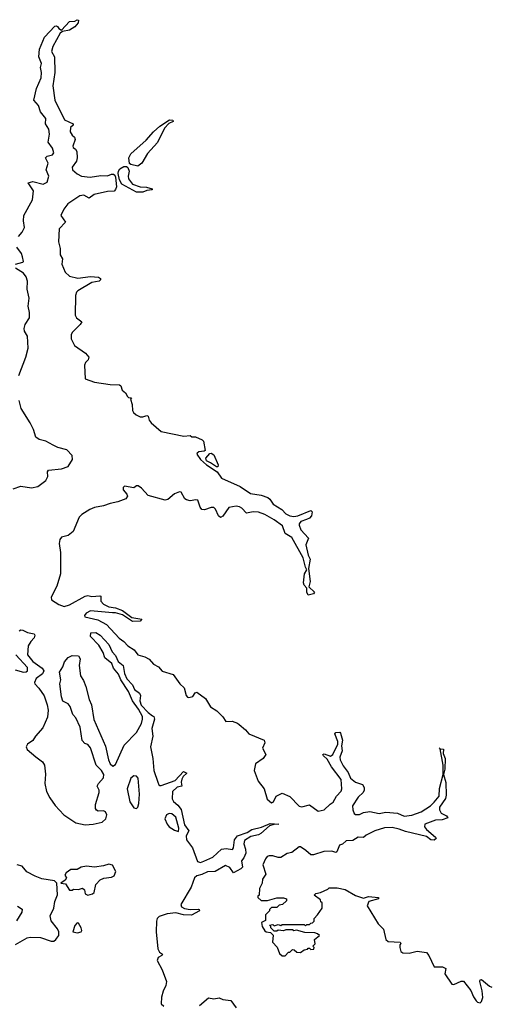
# Model space of a CAD drawing. Extents: x 2219101 to 2444320, y 201258 to 358766.
# Tile 48 of 256: x 2268276 to 2271870, y 263182 to 270689. Entities that reach past the tile are written whole.
import ezdxf

# ---------------------------------------------------------------- set-up
doc = ezdxf.new("R2010")
doc.units = 0

msp = doc.modelspace()

# ---------------------------------------------------------------- linework, layer by layer
at = {"layer": '0CON10XD'}
for points in [[(2268438.8, 270245), (2268441.8, 270285), (2268434.7, 270325), (2268441.5, 270355), (2268421.5, 270405), (2268425.7, 270465), (2268466.2, 270555), (2268545, 270638.8), (2268555, 270642.5), (2268565, 270637.5), (2268575, 270622.5), (2268595, 270610), (2268655.9, 270674.1), (2268695, 270678), (2268715, 270688.8), (2268725, 270686.2), (2268722.5, 270665), (2268695, 270633.6), (2268655, 270609.5), (2268602.5, 270597.5), (2268583.8, 270586.2), (2268528.8, 270485), (2268519.1, 270445), (2268541.2, 270405), (2268544.7, 270285), (2268529.3, 270185), (2268543.8, 270075), (2268616.3, 269926.3), (2268683.3, 269895), (2268683.3, 269885), (2268662.9, 269867.1), (2268660, 269835), (2268675, 269808.8), (2268692.7, 269792.7), (2268699.2, 269775), (2268680, 269725), (2268682.5, 269715), (2268701.3, 269701.3), (2268710.8, 269685), (2268713.5, 269635), (2268709.4, 269610.6), (2268676.7, 269565), (2268677.5, 269545), (2268713.8, 269513.8), (2268746.1, 269496.1), (2268813.1, 269486.9), (2268895, 269499.6), (2268945, 269498.2), (2268975, 269511.2), (2268990.5, 269510.5), (2269002.1, 269502.1), (2269007, 269487), (2269014.5, 269415), (2269006.8, 269393.2), (2268995, 269380.6), (2268945, 269379.1), (2268844.6, 269355.4), (2268805, 269328.8), (2268765, 269350.6), (2268733.3, 269345), (2268643.3, 269285), (2268612, 269245), (2268590, 269195), (2268626.2, 269145), (2268578, 269095), (2268570.8, 268995), (2268585.6, 268945), (2268585.5, 268895.5), (2268603.3, 268865), (2268597.8, 268825), (2268622.9, 268765), (2268655, 268734.5), (2268718.3, 268718.3), (2268815, 268731.1), (2268876.2, 268726.2), (2268892, 268715), (2268892, 268705), (2268881.2, 268695), (2268824.7, 268685.3), (2268719.3, 268620.7), (2268709.3, 268610.7), (2268700, 268585), (2268699.2, 268435), (2268710, 268415), (2268750, 268385), (2268737.5, 268365), (2268676.4, 268305), (2268667.9, 268285), (2268667.1, 268255), (2268692.5, 268205), (2268776.7, 268145), (2268803.3, 268115), (2268797.5, 268095), (2268777.5, 268075), (2268770, 268055), (2268775, 267950), (2268845, 267924), (2268966.4, 267906.4), (2269036, 267906), (2269046.1, 267896.1), (2269056.7, 267865), (2269083, 267843), (2269097.5, 267815), (2269105, 267807.5), (2269127.5, 267805), (2269120, 267795), (2269134.2, 267754.2), (2269135, 267710), (2269142.6, 267692.6), (2269163.8, 267675), (2269195, 267662), (2269215, 267660), (2269245, 267670), (2269256.1, 267666.1), (2269263.3, 267635), (2269278.8, 267615), (2269355, 267550), (2269526.2, 267513.8), (2269575, 267517.5), (2269588.3, 267508.3), (2269615, 267507.5), (2269666.4, 267486.4), (2269676.7, 267475), (2269690, 267405), (2269681.7, 267398.3), (2269640, 267395), (2269627.5, 267385), (2269626.7, 267375), (2269655, 267336.7), (2269700, 267295), (2269780.3, 267240.3), (2269815, 267194.2), (2269955, 267130.8), (2270035, 267076.7), (2270115, 267063.6), (2270166.6, 267046.6), (2270183.1, 267033.1), (2270207.8, 266995), (2270273.5, 266953.5), (2270305, 266921.2), (2270335, 266906.1), (2270365, 266901.5), (2270395, 266906.9), (2270495.8, 266945.8), (2270505.6, 266935.6), (2270500, 266905), (2270485, 266888.5), (2270462.2, 266877.8), (2270418.5, 266861.5), (2270406.4, 266845), (2270406.2, 266835), (2270419.3, 266799.3), (2270475.7, 266735), (2270455.5, 266685), (2270473.5, 266605), (2270489.2, 266575), (2270475.6, 266505), (2270489.1, 266405), (2270480, 266365), (2270523.3, 266325), (2270515, 266312), (2270475, 266301.2), (2270463.3, 266325), (2270463.8, 266355), (2270445, 266376.2), (2270439.6, 266395), (2270446.6, 266463.4), (2270464.2, 266495), (2270453.5, 266515), (2270435.5, 266585.5), (2270350.5, 266740.5), (2270300, 266770), (2270279.8, 266829.8), (2270216.2, 266876.2), (2270145, 266916.2), (2270095, 266934.6), (2270055, 266937.2), (2270005, 266927.5), (2269968.5, 266965), (2269950.8, 266975), (2269925, 266980.8), (2269870.5, 266969.5), (2269825, 266904.2), (2269805, 266892.5), (2269791.9, 266905), (2269767.6, 266957.6), (2269755, 266968.8), (2269735, 266969.2), (2269685, 266951.1), (2269665, 266954.2), (2269651.3, 266971.3), (2269634.2, 267024.2), (2269617.7, 267027.7), (2269575, 267020), (2269547, 267027), (2269535.5, 267035.5), (2269505.8, 267085.8), (2269495, 267090), (2269455.9, 267074.1), (2269405, 267030), (2269385, 267025.7), (2269255, 267061.2), (2269205, 267115.8), (2269177.5, 267135), (2269165, 267133.8), (2269145, 267118.8), (2269075, 267132), (2269065, 267122.5), (2269064.4, 267105), (2269092.1, 267072.1), (2269097, 267057), (2269084.2, 267035), (2269025, 267012.3), (2268965, 267000.4), (2268915, 266981.8), (2268845, 266969.2), (2268810.6, 266955), (2268749.2, 266915), (2268730, 266895), (2268683.3, 266786.7), (2268645, 266755.4), (2268595, 266743.5), (2268581.3, 266725), (2268576.6, 266695), (2268586.5, 266626.5), (2268586.3, 266465), (2268559.9, 266370.1), (2268515.5, 266285), (2268517.8, 266265), (2268575, 266228.8), (2268615, 266215.5), (2268655, 266227.8), (2268775, 266294.6), (2268795, 266297.5), (2268825, 266290), (2268886.8, 266296.8), (2268893.6, 266293.6), (2268894.5, 266255), (2268915, 266232.1), (2268955, 266212.3), (2269006.7, 266203.3), (2269060, 266185), (2269131.2, 266131.2), (2269207, 266117), (2269195, 266101.8), (2269135, 266100), (2269060.2, 266150.2), (2269005, 266167.3), (2268983.3, 266166.7), (2268815, 266182.2), (2268781.5, 266165), (2268770, 266145), (2268772.9, 266135), (2268872.6, 266112.6), (2268938, 266078), (2269035, 265973.1), (2269069, 265949), (2269099.2, 265915), (2269147.5, 265885), (2269176.6, 265846.6), (2269230.2, 265830.2), (2269262.9, 265812.9), (2269295, 265776.2), (2269333.4, 265753.4), (2269361.4, 265721.4), (2269445, 265697.3), (2269495.9, 265625.9), (2269530, 265595), (2269543.8, 265535), (2269553.9, 265523.9), (2269565, 265520), (2269595, 265527.5), (2269613.8, 265556.2), (2269625, 265561.2), (2269692.1, 265512.1), (2269730.7, 265450.7), (2269779.5, 265419.5), (2269825, 265372.5), (2269847.5, 265337.5), (2269895, 265340), (2269935, 265326), (2269948.8, 265315), (2269996.7, 265275), (2270021.2, 265245), (2270138, 265195), (2270143.8, 265175), (2270126.7, 265135), (2270152.5, 265085), (2270132, 265055), (2270072.5, 265015), (2270061.5, 264965), (2270092.6, 264882.6), (2270140, 264825), (2270160.8, 264745), (2270195, 264717.5), (2270210, 264725), (2270231.4, 264768.6), (2270275, 264791.2), (2270335, 264766), (2270405, 264691.2), (2270425, 264688), (2270485, 264703.3), (2270550, 264655), (2270596.2, 264665), (2270641.2, 264708.8), (2270665, 264723.8), (2270690.5, 264769.5), (2270725, 264806.7), (2270729.6, 264825), (2270724.6, 264895), (2270653, 264993), (2270620, 265050), (2270590, 265075), (2270586.2, 265085), (2270595, 265092), (2270645, 265074.2), (2270662.8, 265087.2), (2270700, 265165), (2270699.5, 265185), (2270678, 265245), (2270686, 265254), (2270715, 265255.8), (2270719.5, 265249.5), (2270735.4, 265195), (2270727.2, 265152.8), (2270732.2, 265115), (2270714.5, 265065), (2270718.8, 265045), (2270741.1, 265001.1), (2270779, 264949), (2270795.6, 264905), (2270835, 264874.4), (2270888.6, 264858.6), (2270901.1, 264835), (2270901.5, 264815), (2270893.6, 264796.4), (2270855, 264762.2), (2270811.1, 264695), (2270813.5, 264663.5), (2270825.7, 264635.7), (2270835, 264629.2), (2270865, 264629.6), (2270896.8, 264643.2), (2270945, 264652.4), (2271015, 264637.5), (2271065, 264647.8), (2271155, 264639.1), (2271205, 264617.1), (2271265, 264624.7), (2271335, 264650), (2271405.8, 264694.2), (2271435, 264722.5), (2271471.5, 264768.5), (2271475, 264827.5), (2271502.5, 264935), (2271503.6, 265005), (2271480, 265130), (2271472.5, 265137.5), (2271480, 265130), (2271505, 265127.5), (2271503.3, 265095), (2271517.9, 265055), (2271516.4, 264975), (2271505.8, 264935), (2271523.8, 264873.8), (2271526.9, 264775), (2271519.8, 264750.2), (2271475.4, 264685), (2271474.5, 264665), (2271488.2, 264638.2), (2271529.6, 264619.6), (2271537.5, 264602.5), (2271495, 264588.9), (2271445.3, 264584.7), (2271364.4, 264555), (2271360, 264535), (2271375, 264514.2), (2271445.7, 264455), (2271449.2, 264445), (2271435, 264432.5), (2271408.8, 264435), (2271375, 264461.4), (2271215, 264498.4), (2271167.3, 264517.3), (2271115, 264530.5), (2271055, 264527), (2270983.3, 264505), (2270915, 264471.2), (2270896.2, 264453.8), (2270855, 264455.8), (2270815, 264431.2), (2270765, 264428.8), (2270735, 264403.3), (2270713.3, 264395), (2270692.5, 264345), (2270685, 264340), (2270655, 264348), (2270594.4, 264345.6), (2270515, 264320), (2270495, 264321.2), (2270456.7, 264355), (2270415, 264381.2), (2270405, 264381.2), (2270349.7, 264340.3), (2270315, 264330.8), (2270265, 264301.2), (2270245, 264300), (2270205, 264313.8), (2270176.4, 264313.6), (2270162.7, 264307.3), (2270148.8, 264291.2), (2270129.4, 264245), (2270152.5, 264175), (2270127.5, 264135), (2270122.5, 264105), (2270102.5, 264065), (2270100, 264015), (2270090, 264005), (2270090, 263995), (2270115, 263972.5), (2270165, 263972.5), (2270235, 263992.5), (2270285, 263992.5), (2270310, 263985), (2270308.3, 263971.7), (2270278.3, 263941.7), (2270253, 263937), (2270235, 263920), (2270195, 263920), (2270180, 263905), (2270180, 263895), (2270150, 263865), (2270148.3, 263821.7), (2270117.5, 263805), (2270123.8, 263775), (2270145, 263742.5), (2270155, 263733.8), (2270188.3, 263728.3), (2270208.3, 263708.3)], [(2268266.7, 269035), (2268295, 269068), (2268313.3, 269105), (2268305.7, 269155), (2268308.6, 269195), (2268372.9, 269315), (2268381.4, 269385), (2268340, 269445), (2268375.6, 269454.4), (2268455, 269435.6), (2268485, 269449.2), (2268497.9, 269495), (2268476.9, 269545), (2268492.9, 269595), (2268473.8, 269635), (2268485, 269648), (2268525, 269658), (2268535.5, 269674.5), (2268525, 269708), (2268493.5, 269755), (2268503.1, 269815), (2268497.3, 269855), (2268473.2, 269895), (2268475.4, 269935), (2268435, 269985.6), (2268419.3, 270035), (2268382.5, 270075), (2268405, 270163.8), (2268438.8, 270245)], [(2269175, 269572.7), (2269122.5, 269585), (2269113.1, 269593.1), (2269107.5, 269635), (2269123.4, 269665), (2269240, 269770), (2269295, 269834.4), (2269345, 269877.1), (2269417.5, 269925), (2269443, 269923), (2269446.7, 269913.3), (2269411.7, 269898.3), (2269379.1, 269860.9), (2269325, 269752.7), (2269250.8, 269669.2), (2269206.4, 269593.6), (2269175, 269572.7)], [(2269165, 269373.5), (2269053.5, 269433.5), (2269037.3, 269467.3), (2269027.5, 269515), (2269028.6, 269535), (2269037.9, 269552.1), (2269070.6, 269569.4), (2269089.1, 269569.1), (2269100.7, 269560.7), (2269110.3, 269535), (2269102.3, 269495), (2269105.3, 269475.3), (2269135, 269434.3), (2269195, 269414.5), (2269243.1, 269413.1), (2269285, 269400), (2269285, 269392.5), (2269245, 269387.5), (2269215, 269374.6), (2269165, 269373.5)], [(2268243.3, 268825), (2268300, 268840), (2268304, 268846), (2268298.3, 268881.7), (2268290.5, 268905), (2268253.5, 268955)], [(2268270.3, 267975), (2268321.6, 268115), (2268340.4, 268185), (2268335.6, 268275), (2268313.3, 268315), (2268309.2, 268335), (2268318.2, 268365), (2268349.5, 268415), (2268350.5, 268455), (2268341.2, 268505), (2268347.6, 268565), (2268332.9, 268635), (2268334.7, 268695), (2268325, 268728.6), (2268305.7, 268755.7), (2268244.2, 268795)], [(2268225, 267111.6), (2268285, 267131.2), (2268365, 267120.6), (2268415, 267128.8), (2268476, 267175), (2268490.8, 267205), (2268487.7, 267242.3), (2268495.6, 267254.4), (2268595, 267264.7), (2268645, 267280.9), (2268677.5, 267335), (2268674.6, 267365), (2268635, 267410), (2268567.1, 267427.1), (2268530.6, 267445), (2268475, 267476), (2268425, 267486.9), (2268400, 267505), (2268380.7, 267565), (2268355.3, 267615.3), (2268286.2, 267725), (2268272.2, 267785)], [(2269785, 267280), (2269775, 267280), (2269731.2, 267311.2), (2269698.8, 267325), (2269693.3, 267345), (2269725, 267380), (2269735, 267382.5), (2269755, 267370), (2269787.5, 267295), (2269785, 267280)], [(2268270.7, 266029.3), (2268285, 266036.7), (2268300, 266035), (2268336.2, 266016.2), (2268385, 266006.7), (2268392.5, 265995), (2268387.5, 265975), (2268361.4, 265948.6), (2268340, 265915), (2268335.7, 265845), (2268375, 265795.6), (2268446.2, 265745), (2268460, 265725), (2268448.7, 265701.3), (2268401.4, 265665), (2268389.2, 265635), (2268390.8, 265625), (2268422.9, 265592.9), (2268462.8, 265532.8), (2268486.5, 265465), (2268493.2, 265425), (2268488, 265372), (2268451.6, 265288.4), (2268396.2, 265225), (2268377.3, 265192.7), (2268335.6, 265165), (2268324.6, 265145), (2268333.6, 265125), (2268399, 265069)], [(2268399, 265069), (2268449.5, 265029.5), (2268463.8, 265003.8), (2268472.9, 264937.1), (2268468, 264865), (2268480.5, 264805), (2268505.8, 264755), (2268546.6, 264696.6), (2268612, 264625), (2268705, 264565.6), (2268775, 264550.6), (2268835, 264554.3), (2268905, 264571.2), (2268932.5, 264595), (2268940, 264625), (2268929.3, 264649.3), (2268915, 264656.7), (2268873, 264653), (2268860.7, 264660.7), (2268853.3, 264675), (2268853.9, 264706.1), (2268882.3, 264797.7), (2268882.5, 264815), (2268866.7, 264845), (2268876.7, 264865), (2268915, 264907.5), (2268917.5, 264935), (2268898.8, 264965), (2268858, 265005), (2268815, 265137.5), (2268795, 265162.5), (2268771.2, 265171.2), (2268753.2, 265193.2), (2268735.6, 265295), (2268703.8, 265365), (2268680.3, 265390.3), (2268661.7, 265451.7), (2268645, 265472), (2268605, 265493.3), (2268594, 265525), (2268582.5, 265625), (2268590, 265655), (2268578.8, 265715), (2268604, 265755), (2268618, 265792), (2268645, 265826), (2268675, 265840), (2268725, 265837.5), (2268736.2, 265815), (2268729.4, 265765), (2268739.5, 265685), (2268761.5, 265651.5), (2268779.5, 265605), (2268805, 265506.7), (2268824.4, 265465), (2268842.1, 265352.1), (2268929.7, 265149.7), (2268952.2, 265045), (2268965.6, 265015), (2268985, 264998.1), (2269005, 265010.8), (2269071.8, 265158.2), (2269165.6, 265254.4), (2269205, 265322.5), (2269212.9, 265355), (2269210.8, 265375), (2269181.2, 265431.2), (2269135, 265496.7), (2269105.7, 265565.7), (2269046.2, 265655), (2269028.3, 265698.3), (2268992, 265745), (2268979.2, 265779.2), (2268924.2, 265824.2), (2268911.2, 265865), (2268878.8, 265918.8), (2268816.4, 265986.4), (2268817.5, 266015), (2268855, 266015.5), (2268888, 265995), (2268954.2, 265925), (2268979.5, 265869.5), (2269005, 265841.2), (2269025.8, 265795.8), (2269065, 265763.8), (2269074, 265705), (2269092.2, 265662.2), (2269135, 265616.2), (2269150.9, 265580.9), (2269190, 265555), (2269195.6, 265535), (2269190.8, 265495), (2269201.7, 265461.7), (2269255, 265405.8), (2269288.3, 265381.7), (2269296.9, 265375), (2269302.9, 265355), (2269284, 265285), (2269290.7, 265225), (2269271.7, 265145), (2269289.5, 265055), (2269298.8, 264965), (2269328.1, 264875), (2269335.7, 264855.7), (2269345, 264848.8), (2269355, 264850.8), (2269461.7, 264888.3), (2269525, 264957.5), (2269548.8, 264945), (2269521.2, 264918.8), (2269510.8, 264899.2), (2269506.9, 264875), (2269512.5, 264845), (2269475, 264837.1), (2269440.4, 264805), (2269438.6, 264748.6), (2269448.5, 264728.5), (2269481, 264701), (2269507.6, 264667.6), (2269530.8, 264550.8), (2269565.4, 264505.4), (2269545.3, 264465), (2269547.5, 264435), (2269591.7, 264375), (2269631.2, 264271.2), (2269652.6, 264262.6), (2269678.2, 264271.8), (2269746.6, 264303.4), (2269814.8, 264365.2), (2269850.5, 264370.5), (2269897.1, 264362.9), (2269904.7, 264375.3), (2269912.4, 264435), (2269936.5, 264465), (2270009.3, 264490.7), (2270045, 264513.4), (2270118.8, 264531.2), (2270185, 264560), (2270250, 264555), (2270213, 264553), (2270178.6, 264541.4), (2270114.3, 264485), (2270095, 264474.8), (2270037.7, 264462.3), (2269989.5, 264430.5), (2269983.1, 264405), (2269996.9, 264365), (2269998, 264335), (2269985, 264297.8), (2269965.7, 264275), (2269972.7, 264227.3), (2269962, 264215), (2269905, 264184.4), (2269878, 264225), (2269845, 264240), (2269765, 264194.4), (2269707.1, 264192.9), (2269665, 264171.5), (2269625, 264161.3), (2269607, 264145), (2269581.9, 264075), (2269503.5, 263943.5), (2269510, 263925), (2269532.9, 263912.9), (2269575, 263903.5), (2269636.2, 263906.2), (2269643.8, 263903.8), (2269645, 263894.2), (2269585, 263860), (2269525, 263863.5), (2269465, 263878), (2269398.8, 263871.2), (2269338.5, 263851.5), (2269323.2, 263835), (2269317.5, 263815), (2269316.6, 263735), (2269327.8, 263605), (2269340.1, 263580.1), (2269363.3, 263565), (2269360, 263555), (2269330.7, 263539.3), (2269324, 263515), (2269362.8, 263445), (2269395.1, 263355), (2269390.5, 263325), (2269368.8, 263281.2), (2269356, 263235), (2269354.5, 263185), (2269375, 263168.6)], [(2268241.3, 265731.3), (2268305, 265713.1), (2268324.3, 265715.7), (2268335, 265724.2), (2268335, 265750), (2268247.5, 265845)], [(2269165, 264673.8), (2269175.5, 264684.5), (2269185, 264712.5), (2269190, 264785), (2269177.8, 264905), (2269165, 264920), (2269145, 264924), (2269121.9, 264905), (2269095.6, 264824.4), (2269115, 264726.2), (2269145, 264680), (2269165, 264673.8)], [(2269485, 264500), (2269489.5, 264525), (2269465, 264608.5), (2269435, 264633.6), (2269415, 264635.3), (2269395, 264625.4), (2269382.4, 264595), (2269398.7, 264555), (2269415.5, 264535), (2269455, 264508.2), (2269485, 264500)], [(2268245, 263636.4), (2268332.8, 263687.2), (2268355, 263692.4), (2268435, 263690.9), (2268515, 263662.4), (2268535, 263664), (2268552.5, 263675), (2268574.3, 263705), (2268574.1, 263734.1), (2268565, 263757.5), (2268515, 263817.5), (2268507.5, 263855), (2268536.2, 263915), (2268543.9, 263966.1), (2268563, 264017), (2268560, 264105), (2268542, 264122), (2268445, 264139.3), (2268395, 264157.7), (2268330.4, 264190.4), (2268295.4, 264235), (2268256, 264246)], [(2268795, 264014.6), (2268832, 264025), (2268842.2, 264035), (2268855.3, 264094.7), (2268889.8, 264130.3), (2268916.1, 264143.9), (2268975, 264150), (2268995, 264160.9), (2269009.4, 264195), (2268983.4, 264243.4), (2268955, 264249.7), (2268915, 264237.6), (2268845, 264228.3), (2268785, 264235.8), (2268745, 264226.6), (2268715, 264210.5), (2268665, 264208.2), (2268630, 264185), (2268621.2, 264165), (2268632.5, 264145), (2268623, 264127), (2268590, 264105), (2268625, 264100), (2268655, 264052.5), (2268675, 264052.5), (2268685, 264060), (2268723, 264057), (2268755, 264067.5), (2268770, 264055), (2268773.9, 264023.9), (2268795, 264014.6)], [(2270208.3, 263708.3), (2270203.3, 263655), (2270238.3, 263618.3), (2270255, 263570), (2270275, 263550), (2270298.3, 263551.7), (2270325, 263580), (2270335, 263580), (2270355, 263600), (2270367, 263597), (2270388.3, 263578.3), (2270415, 263577.5), (2270445, 263597.5), (2270468.3, 263601.7), (2270475, 263610), (2270485, 263610), (2270495, 263600), (2270518.3, 263601.7), (2270520, 263615), (2270510, 263625), (2270527, 263643), (2270522.5, 263675), (2270560, 263705), (2270545, 263720), (2270525, 263727.5), (2270448.3, 263728.3), (2270385, 263747.5), (2270365, 263742.5), (2270355, 263750), (2270305, 263750), (2270285, 263742.5), (2270245, 263747.5), (2270235, 263740), (2270215, 263740), (2270190, 263765), (2270190, 263775), (2270180, 263785), (2270205, 263790), (2270215, 263780), (2270245, 263790), (2270265, 263782.5), (2270275, 263790), (2270445, 263790), (2270455, 263780), (2270465, 263790), (2270485, 263790), (2270495, 263800), (2270508.3, 263801.7), (2270520, 263815), (2270520, 263835), (2270546.4, 263863.6), (2270580, 263915), (2270580, 263955), (2270571.7, 263961.7), (2270568.3, 263978.3), (2270520, 264015), (2270533, 264027), (2270567, 264033), (2270625, 264060), (2270635, 264070), (2270695, 264070), (2270757, 264057), (2270835, 264010), (2270895, 263991.9), (2270935, 264002.9), (2271010, 263995), (2271010, 263985), (2270937.5, 263965), (2270923, 263933), (2271007.5, 263795), (2271047.5, 263755), (2271066.7, 263675), (2271085, 263661.2), (2271176.1, 263656.1), (2271180, 263645), (2271172.5, 263635), (2271173.3, 263615), (2271181.2, 263585), (2271195, 263574), (2271245, 263572), (2271305, 263586), (2271375, 263577.5), (2271392.5, 263555), (2271435, 263467.5), (2271497.7, 263467.7), (2271522.5, 263455), (2271516.2, 263415), (2271570, 263335), (2271585, 263332.5), (2271640.7, 263359.3), (2271657, 263357), (2271715, 263287.5), (2271735, 263237.5), (2271755, 263207.5), (2271765, 263197.5), (2271785, 263192.5), (2271795, 263202.5), (2271805.5, 263234.5), (2271801.4, 263285), (2271782, 263355), (2271785, 263367.5), (2271795, 263371.2), (2271855, 263320.8), (2271875, 263311.4)], [(2268259.6, 263929.6), (2268296, 263906), (2268293.3, 263885), (2268251.7, 263818.3)], [(2268716.2, 263726.2), (2268745, 263733.8), (2268749.1, 263745), (2268745, 263765.8), (2268725, 263801.2), (2268715, 263803.3), (2268695, 263782.5), (2268682, 263735), (2268716.2, 263726.2)], [(2269646.8, 263173.2), (2269715, 263231.1), (2269755, 263224.5), (2269795, 263232.2), (2269825, 263218.6), (2269885, 263210.8), (2269924.5, 263155)]]:
    msp.add_lwpolyline(points, dxfattribs=at)

doc.saveas('drawing.dxf')
